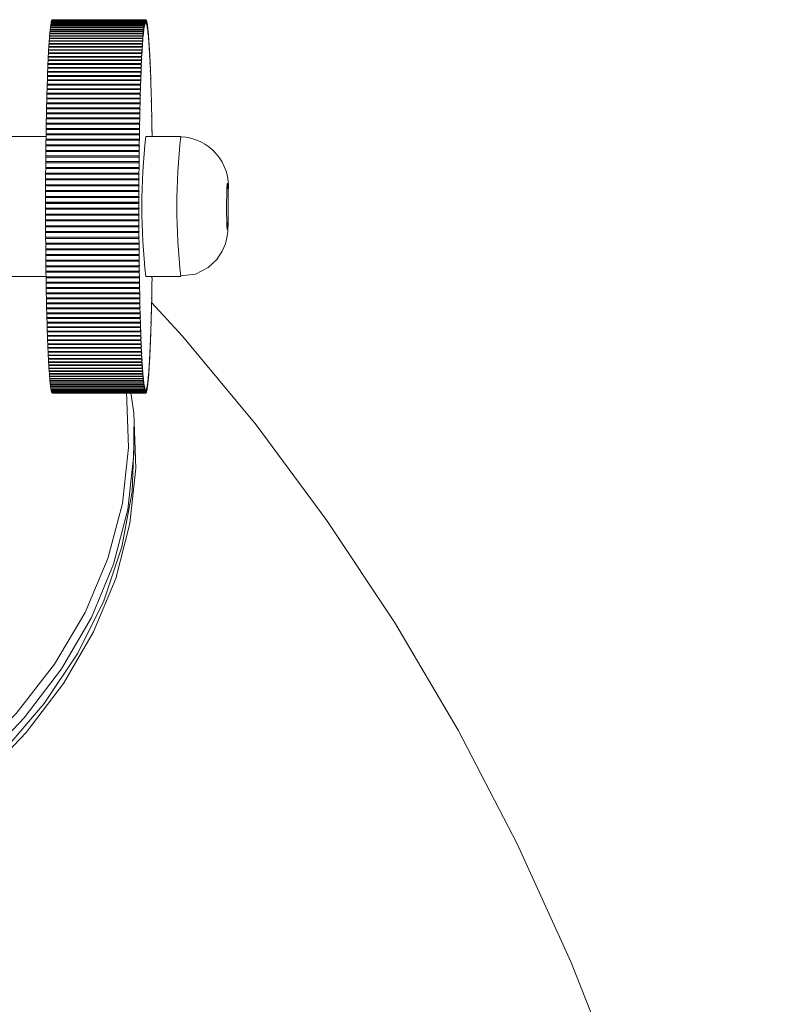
# Model space of a CAD drawing. Header units: millimetres. Extents: x -409 to 780, y -1099 to 54.
# Tile 32 of 35: x 746 to 778, y -1015 to -973. Entities that reach past the tile are written whole.
import ezdxf

# ---------------------------------------------------------------- set-up
doc = ezdxf.new("R2010")
doc.units = ezdxf.units.MM

msp = doc.modelspace()

# ---------------------------------------------------------------- linework, layer by layer
at = {"color": 7, "linetype": 'Continuous', "lineweight": 15}
for p, q in [((751.21, -972.729), (747.213, -972.729)), ((747.214, -972.724), (751.212, -972.724)), ((747.214, -972.729), (747.214, -972.724)), ((751.219, -972.705), (747.222, -972.705)), ((747.223, -972.702), (751.221, -972.702)), ((747.223, -972.705), (747.223, -972.702)), ((751.228, -972.69), (747.231, -972.69)), ((747.233, -972.688), (751.23, -972.688)), ((747.233, -972.69), (747.233, -972.688)), ((751.238, -972.682), (747.24, -972.682)), ((747.242, -972.682), (751.239, -972.682)), ((747.242, -972.682), (747.242, -972.682)), ((751.21, -972.729), (751.211, -972.866)), ((751.211, -972.866), (751.212, -972.724)), ((751.219, -972.705), (751.22, -972.844)), ((751.22, -972.844), (751.221, -972.702)), ((751.228, -972.69), (751.229, -972.829)), ((751.229, -972.829), (751.23, -972.688)), ((751.238, -972.682), (751.238, -972.822)), ((751.238, -972.822), (751.239, -972.682)), ((751.247, -972.682), (751.248, -972.823)), ((751.247, -972.683), (751.248, -972.683)), ((751.248, -972.823), (751.248, -972.683)), ((751.256, -972.69), (751.257, -972.832)), ((751.256, -972.693), (751.258, -972.693)), ((751.257, -972.832), (751.258, -972.693)), ((751.265, -972.706), (751.266, -972.848)), ((751.265, -972.71), (751.267, -972.71)), ((751.266, -972.848), (751.267, -972.71)), ((751.274, -972.73), (751.275, -972.873)), ((751.274, -972.735), (751.276, -972.735)), ((751.275, -972.873), (751.276, -972.735)), ((747.15, -973.11), (747.143, -973.179)), ((751.147, -973.11), (747.15, -973.11)), ((747.159, -973.033), (747.151, -973.096)), ((747.151, -973.096), (751.149, -973.096)), ((747.151, -973.11), (747.151, -973.096)), ((751.156, -973.033), (747.159, -973.033)), ((747.16, -973.02), (751.157, -973.02)), ((747.16, -973.033), (747.16, -973.02)), ((751.165, -972.963), (747.167, -972.963)), ((747.169, -972.951), (751.166, -972.951)), ((747.169, -972.963), (747.169, -972.951)), ((751.174, -972.901), (747.176, -972.901)), ((747.178, -972.89), (751.175, -972.89)), ((747.178, -972.901), (747.178, -972.89)), ((751.183, -972.846), (747.185, -972.846)), ((747.187, -972.837), (751.184, -972.837)), ((747.187, -972.846), (747.187, -972.837)), ((751.192, -972.799), (747.194, -972.799)), ((747.196, -972.792), (751.193, -972.792)), ((747.196, -972.799), (747.196, -972.792)), ((751.201, -972.76), (747.203, -972.76)), ((747.205, -972.754), (751.202, -972.754)), ((747.205, -972.76), (747.205, -972.754)), ((751.147, -973.11), (751.14, -973.179)), ((751.147, -973.11), (751.15, -973.236)), ((751.156, -973.033), (751.149, -973.096)), ((751.15, -973.236), (751.149, -973.096)), ((751.156, -973.033), (751.158, -973.16)), ((751.158, -973.16), (751.157, -973.02)), ((751.165, -972.963), (751.167, -973.092)), ((751.167, -973.092), (751.166, -972.951)), ((751.174, -972.901), (751.176, -973.032)), ((751.176, -973.032), (751.175, -972.89)), ((751.183, -972.846), (751.185, -972.979)), ((751.185, -972.979), (751.184, -972.837)), ((751.192, -972.799), (751.193, -972.934)), ((751.193, -972.934), (751.193, -972.792)), ((751.201, -972.76), (751.202, -972.896)), ((751.202, -972.896), (751.202, -972.754)), ((751.283, -972.762), (751.284, -972.904)), ((751.283, -972.769), (751.285, -972.769)), ((751.284, -972.904), (751.285, -972.769)), ((751.293, -972.801), (751.293, -972.944)), ((751.293, -972.944), (751.294, -972.81)), ((751.293, -972.81), (751.294, -972.81)), ((751.302, -972.849), (751.301, -972.991)), ((751.301, -972.991), (751.303, -972.858)), ((751.302, -972.858), (751.303, -972.858)), ((751.311, -972.904), (751.31, -973.046)), ((751.31, -973.046), (751.312, -972.915)), ((751.311, -972.915), (751.312, -972.915)), ((751.32, -972.966), (751.319, -973.108)), ((751.319, -973.108), (751.321, -972.979)), ((751.32, -972.979), (751.321, -972.979)), ((751.328, -973.037), (751.328, -973.178)), ((751.328, -973.178), (751.33, -973.05)), ((751.328, -973.05), (751.33, -973.05)), ((751.337, -973.115), (751.33, -973.05)), ((751.337, -973.115), (751.336, -973.255)), ((751.336, -973.255), (751.339, -973.13)), ((751.337, -973.13), (751.339, -973.13)), ((751.346, -973.2), (751.339, -973.13)), ((747.116, -973.494), (747.109, -973.587)), ((747.109, -973.587), (751.106, -973.587)), ((747.109, -973.608), (747.109, -973.587)), ((751.113, -973.494), (747.116, -973.494)), ((747.124, -973.387), (747.117, -973.474)), ((747.117, -973.474), (751.114, -973.474)), ((747.117, -973.494), (747.117, -973.474)), ((751.121, -973.387), (747.124, -973.387)), ((747.132, -973.288), (747.126, -973.369)), ((747.126, -973.369), (751.123, -973.369)), ((747.126, -973.387), (747.126, -973.369)), ((751.13, -973.288), (747.132, -973.288)), ((747.141, -973.195), (747.134, -973.27)), ((747.134, -973.27), (751.131, -973.27)), ((747.134, -973.288), (747.134, -973.27)), ((751.138, -973.195), (747.141, -973.195)), ((747.143, -973.179), (751.14, -973.179)), ((747.143, -973.195), (747.143, -973.179)), ((751.113, -973.494), (751.106, -973.587)), ((751.108, -973.721), (751.106, -973.587)), ((751.113, -973.494), (751.116, -973.61)), ((751.121, -973.387), (751.114, -973.474)), ((751.116, -973.61), (751.114, -973.474)), ((751.121, -973.387), (751.124, -973.506)), ((751.13, -973.288), (751.123, -973.369)), ((751.124, -973.506), (751.123, -973.369)), ((751.13, -973.288), (751.133, -973.408)), ((751.138, -973.195), (751.131, -973.27)), ((751.133, -973.408), (751.131, -973.27)), ((751.138, -973.195), (751.141, -973.318)), ((751.141, -973.318), (751.14, -973.179)), ((751.346, -973.2), (751.345, -973.34)), ((751.345, -973.34), (751.347, -973.216)), ((751.346, -973.216), (751.347, -973.216)), ((751.354, -973.293), (751.347, -973.216)), ((751.354, -973.293), (751.353, -973.432)), ((751.353, -973.432), (751.356, -973.31)), ((751.354, -973.31), (751.356, -973.31)), ((751.363, -973.393), (751.356, -973.31)), ((751.363, -973.393), (751.362, -973.531)), ((751.362, -973.531), (751.364, -973.412)), ((751.363, -973.412), (751.364, -973.412)), ((751.371, -973.5), (751.364, -973.412)), ((751.371, -973.5), (751.37, -973.637)), ((751.37, -973.637), (751.373, -973.52)), ((751.371, -973.52), (751.373, -973.52)), ((751.379, -973.614), (751.373, -973.52)), ((747.084, -973.991), (747.077, -974.106)), ((751.081, -973.991), (747.084, -973.991)), ((747.091, -973.857), (747.085, -973.966)), ((747.085, -973.966), (751.082, -973.966)), ((747.085, -973.991), (747.085, -973.966)), ((751.089, -973.857), (747.091, -973.857)), ((747.099, -973.729), (747.093, -973.833)), ((747.093, -973.833), (751.09, -973.833)), ((747.093, -973.857), (747.093, -973.833)), ((751.097, -973.729), (747.099, -973.729)), ((747.107, -973.608), (747.101, -973.706)), ((747.101, -973.706), (751.098, -973.706)), ((747.101, -973.729), (747.101, -973.706)), ((751.105, -973.608), (747.107, -973.608)), ((751.081, -973.991), (751.075, -974.106)), ((751.081, -973.991), (751.085, -974.096)), ((751.089, -973.857), (751.082, -973.966)), ((751.085, -974.096), (751.082, -973.966)), ((751.089, -973.857), (751.092, -973.964)), ((751.097, -973.729), (751.09, -973.833)), ((751.092, -973.964), (751.09, -973.833)), ((751.097, -973.729), (751.1, -973.839)), ((751.105, -973.608), (751.098, -973.706)), ((751.1, -973.839), (751.098, -973.706)), ((751.105, -973.608), (751.108, -973.721)), ((751.379, -973.614), (751.378, -973.75)), ((751.378, -973.75), (751.381, -973.636)), ((751.379, -973.636), (751.381, -973.636)), ((751.388, -973.735), (751.381, -973.636)), ((751.388, -973.735), (751.386, -973.869)), ((751.386, -973.869), (751.389, -973.758)), ((751.387, -973.758), (751.389, -973.758)), ((751.395, -973.863), (751.389, -973.758)), ((751.395, -973.863), (751.394, -973.996)), ((751.394, -973.996), (751.397, -973.888)), ((751.395, -973.888), (751.397, -973.888)), ((751.403, -973.998), (751.397, -973.888)), ((751.403, -973.998), (751.401, -974.129)), ((747.069, -974.28), (747.063, -974.405)), ((747.063, -974.405), (751.06, -974.405)), ((747.063, -974.434), (747.063, -974.405)), ((751.066, -974.28), (747.069, -974.28)), ((747.076, -974.132), (747.07, -974.252)), ((747.07, -974.252), (751.067, -974.252)), ((747.07, -974.28), (747.07, -974.252)), ((751.073, -974.132), (747.076, -974.132)), ((747.077, -974.106), (751.075, -974.106)), ((747.078, -974.132), (747.077, -974.106)), ((751.066, -974.28), (751.06, -974.405)), ((751.062, -974.528), (751.06, -974.405)), ((751.066, -974.28), (751.07, -974.378)), ((751.073, -974.132), (751.067, -974.252)), ((751.07, -974.378), (751.067, -974.252)), ((751.073, -974.132), (751.077, -974.233)), ((751.077, -974.233), (751.075, -974.106)), ((751.401, -974.129), (751.405, -974.024)), ((751.403, -974.024), (751.405, -974.024)), ((751.411, -974.14), (751.405, -974.024)), ((751.411, -974.14), (751.409, -974.269)), ((751.409, -974.269), (751.412, -974.166)), ((751.41, -974.166), (751.412, -974.166)), ((751.418, -974.288), (751.412, -974.166)), ((751.418, -974.288), (751.416, -974.414)), ((751.416, -974.414), (751.42, -974.315)), ((751.418, -974.315), (751.42, -974.315)), ((751.426, -974.442), (751.42, -974.315)), ((747.047, -974.76), (747.042, -974.9)), ((751.045, -974.76), (747.047, -974.76)), ((747.054, -974.594), (747.048, -974.729)), ((747.048, -974.729), (751.046, -974.729)), ((747.049, -974.76), (747.048, -974.729)), ((751.051, -974.594), (747.054, -974.594)), ((747.061, -974.434), (747.055, -974.564)), ((747.055, -974.564), (751.053, -974.564)), ((747.056, -974.594), (747.055, -974.564)), ((751.059, -974.434), (747.061, -974.434)), ((751.045, -974.76), (751.039, -974.9)), ((751.045, -974.76), (751.049, -974.848)), ((751.051, -974.594), (751.046, -974.729)), ((751.049, -974.848), (751.046, -974.729)), ((751.051, -974.594), (751.055, -974.685)), ((751.059, -974.434), (751.053, -974.564)), ((751.055, -974.685), (751.053, -974.564)), ((751.059, -974.434), (751.062, -974.528)), ((751.426, -974.442), (751.423, -974.567)), ((751.423, -974.567), (751.427, -974.471)), ((751.425, -974.471), (751.427, -974.471)), ((751.433, -974.602), (751.427, -974.471)), ((751.433, -974.602), (751.43, -974.725)), ((751.43, -974.725), (751.434, -974.632)), ((751.432, -974.632), (751.434, -974.632)), ((751.44, -974.768), (751.434, -974.632)), ((751.44, -974.768), (751.437, -974.889)), ((751.437, -974.889), (751.441, -974.8)), ((751.439, -974.8), (751.441, -974.8)), ((751.446, -974.941), (751.441, -974.8)), ((747.034, -975.109), (747.029, -975.259)), ((747.029, -975.259), (751.026, -975.259)), ((747.03, -975.292), (747.029, -975.259)), ((751.031, -975.109), (747.034, -975.109)), ((747.04, -974.932), (747.035, -975.076)), ((747.035, -975.076), (751.032, -975.076)), ((747.036, -975.109), (747.035, -975.076)), ((751.038, -974.932), (747.04, -974.932)), ((747.042, -974.9), (751.039, -974.9)), ((747.043, -974.932), (747.042, -974.9)), ((751.031, -975.109), (751.026, -975.259)), ((751.029, -975.369), (751.026, -975.259)), ((751.031, -975.109), (751.036, -975.19)), ((751.038, -974.932), (751.032, -975.076)), ((751.036, -975.19), (751.032, -975.076)), ((751.038, -974.932), (751.042, -975.016)), ((751.042, -975.016), (751.039, -974.9)), ((751.446, -974.941), (751.443, -975.058)), ((751.443, -975.058), (751.448, -974.973)), ((751.446, -974.973), (751.448, -974.973)), ((751.453, -975.119), (751.448, -974.973)), ((751.453, -975.119), (751.45, -975.234)), ((751.45, -975.234), (751.454, -975.152)), ((751.452, -975.152), (751.454, -975.152)), ((751.459, -975.302), (751.454, -975.152)), ((747.016, -975.674), (747.011, -975.836)), ((751.013, -975.674), (747.016, -975.674)), ((747.022, -975.481), (747.017, -975.639)), ((747.017, -975.639), (751.014, -975.639)), ((747.018, -975.674), (747.017, -975.639)), ((751.019, -975.481), (747.022, -975.481)), ((747.028, -975.292), (747.023, -975.446)), ((747.023, -975.446), (751.02, -975.446)), ((747.024, -975.481), (747.023, -975.446)), ((751.025, -975.292), (747.028, -975.292)), ((751.013, -975.674), (751.008, -975.836)), ((751.013, -975.674), (751.018, -975.743)), ((751.019, -975.481), (751.014, -975.639)), ((751.018, -975.743), (751.014, -975.639)), ((751.019, -975.481), (751.023, -975.554)), ((751.025, -975.292), (751.02, -975.446)), ((751.023, -975.554), (751.02, -975.446)), ((751.025, -975.292), (751.029, -975.369)), ((751.459, -975.302), (751.456, -975.414)), ((751.456, -975.414), (751.46, -975.336)), ((751.458, -975.336), (751.46, -975.336)), ((751.465, -975.491), (751.46, -975.336)), ((751.465, -975.491), (751.462, -975.6)), ((751.462, -975.6), (751.466, -975.526)), ((751.464, -975.526), (751.466, -975.526)), ((751.471, -975.684), (751.466, -975.526)), ((751.471, -975.684), (751.468, -975.791)), ((747.005, -976.076), (747, -976.245)), ((751.002, -976.076), (747.005, -976.076)), ((747.01, -975.873), (747.006, -976.039)), ((747.006, -976.039), (751.003, -976.039)), ((747.007, -976.076), (747.006, -976.039)), ((751.007, -975.873), (747.01, -975.873)), ((747.011, -975.836), (751.008, -975.836)), ((747.012, -975.873), (747.011, -975.836)), ((751.002, -976.076), (750.998, -976.245)), ((751.002, -976.076), (751.007, -976.137)), ((751.007, -975.873), (751.003, -976.039)), ((751.007, -976.137), (751.003, -976.039)), ((751.007, -975.873), (751.012, -975.938)), ((751.012, -975.938), (751.008, -975.836)), ((751.468, -975.791), (751.472, -975.72)), ((751.47, -975.72), (751.472, -975.72)), ((751.477, -975.883), (751.472, -975.72)), ((751.477, -975.883), (751.473, -975.987)), ((751.473, -975.987), (751.478, -975.92)), ((751.475, -975.92), (751.478, -975.92)), ((751.482, -976.086), (751.478, -975.92)), ((751.482, -976.086), (751.478, -976.187)), ((746.994, -976.496), (746.991, -976.672)), ((750.992, -976.496), (746.994, -976.496)), ((746.999, -976.284), (746.995, -976.457)), ((746.995, -976.457), (750.993, -976.457)), ((746.997, -976.496), (746.995, -976.457)), ((750.997, -976.284), (746.999, -976.284)), ((747, -976.245), (750.998, -976.245)), ((747.002, -976.284), (747, -976.245)), ((750.992, -976.496), (750.988, -976.672)), ((750.992, -976.496), (750.997, -976.549)), ((750.997, -976.284), (750.993, -976.457)), ((750.997, -976.549), (750.993, -976.457)), ((750.997, -976.284), (751.001, -976.341)), ((751.001, -976.341), (750.998, -976.245)), ((751.478, -976.187), (751.483, -976.124)), ((751.481, -976.124), (751.483, -976.124)), ((751.487, -976.294), (751.483, -976.124)), ((751.487, -976.294), (751.484, -976.392)), ((751.484, -976.392), (751.488, -976.333)), ((751.486, -976.333), (751.488, -976.333)), ((751.492, -976.507), (751.488, -976.333)), ((751.492, -976.507), (751.488, -976.601)), ((746.985, -976.932), (746.982, -977.115)), ((750.983, -976.932), (746.985, -976.932)), ((746.99, -976.712), (746.986, -976.892)), ((746.986, -976.892), (750.983, -976.892)), ((746.988, -976.932), (746.986, -976.892)), ((750.987, -976.712), (746.99, -976.712)), ((746.991, -976.672), (750.988, -976.672)), ((746.992, -976.712), (746.991, -976.672)), ((750.983, -976.932), (750.979, -977.115)), ((750.987, -976.712), (750.983, -976.892)), ((750.988, -976.977), (750.983, -976.892)), ((750.983, -976.932), (750.988, -976.977)), ((750.987, -976.712), (750.992, -976.761)), ((750.992, -976.761), (750.988, -976.672)), ((751.488, -976.601), (751.493, -976.546)), ((751.491, -976.546), (751.493, -976.546)), ((751.497, -976.723), (751.493, -976.546)), ((751.497, -976.723), (751.493, -976.814)), ((751.493, -976.814), (751.498, -976.763)), ((751.495, -976.763), (751.498, -976.763)), ((751.501, -976.943), (751.497, -977.03)), ((751.501, -976.943), (751.498, -976.763)), ((746.977, -977.383), (746.974, -977.572)), ((750.974, -977.383), (746.977, -977.383)), ((746.981, -977.156), (746.978, -977.342)), ((746.978, -977.342), (750.975, -977.342)), ((746.98, -977.383), (746.978, -977.342)), ((750.978, -977.156), (746.981, -977.156)), ((746.982, -977.115), (750.979, -977.115)), ((746.984, -977.156), (746.982, -977.115)), ((750.974, -977.383), (750.971, -977.572)), ((750.974, -977.383), (750.98, -977.419)), ((750.978, -977.156), (750.975, -977.342)), ((750.98, -977.419), (750.975, -977.342)), ((750.978, -977.156), (750.983, -977.196)), ((750.983, -977.196), (750.979, -977.115)), ((751.497, -977.03), (751.502, -976.984)), ((751.499, -976.984), (751.502, -976.984)), ((751.506, -977.167), (751.501, -977.251)), ((751.501, -977.251), (751.506, -977.209)), ((751.506, -977.167), (751.502, -976.984)), ((751.503, -977.209), (751.506, -977.209)), ((751.509, -977.395), (751.506, -977.209)), ((746.972, -977.681), (744.89, -977.681)), ((746.974, -977.614), (746.971, -977.805)), ((746.971, -977.805), (750.968, -977.805)), ((746.973, -977.847), (746.971, -977.805)), ((746.974, -977.572), (750.971, -977.572)), ((746.977, -977.614), (746.974, -977.572)), ((750.971, -977.614), (746.974, -977.614)), ((750.971, -977.614), (750.968, -977.805)), ((750.973, -977.875), (750.968, -977.805)), ((750.976, -977.645), (750.971, -977.572)), ((750.971, -977.614), (750.976, -977.645)), ((752.741, -977.681), (751.242, -977.681)), ((751.509, -977.395), (751.505, -977.475)), ((751.505, -977.475), (751.51, -977.437)), ((751.507, -977.437), (751.51, -977.437)), ((751.513, -977.626), (751.51, -977.437)), ((751.513, -977.626), (751.51, -977.681)), ((751.511, -977.668), (751.514, -977.668)), ((751.512, -977.681), (751.514, -977.668)), ((746.967, -978.084), (746.965, -978.279)), ((750.964, -978.084), (746.967, -978.084)), ((746.97, -977.847), (746.968, -978.04)), ((746.968, -978.04), (750.965, -978.04)), ((746.971, -978.084), (746.968, -978.04)), ((750.967, -977.847), (746.97, -977.847)), ((750.964, -978.084), (750.962, -978.279)), ((750.964, -978.084), (750.969, -978.107)), ((750.967, -977.847), (750.965, -978.04)), ((750.969, -978.107), (750.965, -978.04)), ((750.967, -977.847), (750.973, -977.875)), ((746.962, -978.564), (746.96, -978.763)), ((746.964, -978.323), (746.962, -978.52)), ((746.962, -978.52), (750.959, -978.52)), ((746.966, -978.564), (746.962, -978.52)), ((750.959, -978.564), (746.962, -978.564)), ((750.961, -978.323), (746.964, -978.323)), ((746.965, -978.279), (750.962, -978.279)), ((746.968, -978.323), (746.965, -978.279)), ((750.959, -978.564), (750.957, -978.763)), ((750.961, -978.323), (750.959, -978.52)), ((750.964, -978.578), (750.959, -978.52)), ((750.959, -978.564), (750.964, -978.578)), ((750.961, -978.323), (750.967, -978.341)), ((750.967, -978.341), (750.962, -978.279)), ((746.957, -979.053), (746.956, -979.254)), ((750.955, -979.053), (746.957, -979.053)), ((746.959, -978.807), (746.958, -979.008)), ((746.958, -979.008), (750.955, -979.008)), ((746.962, -979.053), (746.958, -979.008)), ((750.957, -978.807), (746.959, -978.807)), ((746.96, -978.763), (750.957, -978.763)), ((746.964, -978.807), (746.96, -978.763)), ((750.955, -979.053), (750.953, -979.254)), ((750.957, -978.807), (750.955, -979.008)), ((750.96, -979.058), (750.955, -979.008)), ((750.955, -979.053), (750.96, -979.058)), ((750.962, -978.817), (750.957, -978.763)), ((750.957, -978.807), (750.962, -978.817)), ((746.955, -979.3), (746.954, -979.502)), ((750.953, -979.3), (746.955, -979.3)), ((746.956, -979.254), (750.953, -979.254)), ((746.961, -979.3), (746.956, -979.254)), ((750.953, -979.3), (750.952, -979.502)), ((750.958, -979.3), (750.953, -979.254)), ((750.953, -979.3), (750.958, -979.3)), ((746.953, -979.797), (746.952, -980.001)), ((746.954, -979.548), (746.953, -979.751)), ((746.953, -979.751), (750.95, -979.751)), ((746.958, -979.789), (746.953, -979.751)), ((746.953, -979.797), (746.958, -979.789)), ((750.95, -979.797), (746.953, -979.797)), ((746.954, -979.502), (750.952, -979.502)), ((746.959, -979.544), (746.954, -979.502)), ((746.954, -979.548), (746.959, -979.544)), ((750.951, -979.548), (746.954, -979.548)), ((746.958, -979.789), (750.955, -979.789)), ((746.959, -979.544), (750.957, -979.544)), ((750.95, -979.797), (750.949, -980.001)), ((750.951, -979.548), (750.95, -979.751)), ((750.955, -979.789), (750.95, -979.751)), ((750.95, -979.797), (750.955, -979.789)), ((750.951, -979.548), (750.957, -979.544)), ((750.957, -979.544), (750.952, -979.502)), ((746.952, -980.047), (746.951, -980.252)), ((746.951, -980.252), (750.949, -980.252)), ((746.957, -980.281), (746.951, -980.252)), ((746.951, -980.298), (746.957, -980.281)), ((746.951, -980.298), (746.951, -980.503)), ((750.949, -980.298), (746.951, -980.298)), ((746.952, -980.001), (750.949, -980.001)), ((746.957, -980.034), (746.952, -980.001)), ((746.952, -980.047), (746.957, -980.034)), ((750.949, -980.047), (746.952, -980.047)), ((746.957, -980.034), (750.955, -980.034)), ((746.957, -980.281), (750.954, -980.281)), ((750.949, -980.298), (750.948, -980.503)), ((750.955, -980.034), (750.949, -980.001)), ((750.949, -980.047), (750.955, -980.034)), ((750.949, -980.047), (750.949, -980.252)), ((750.954, -980.281), (750.949, -980.252)), ((750.949, -980.298), (750.954, -980.281)), ((746.951, -980.503), (750.948, -980.503)), ((746.956, -980.527), (746.951, -980.503)), ((746.951, -980.549), (746.956, -980.527)), ((746.951, -980.549), (746.951, -980.755)), ((750.948, -980.549), (746.951, -980.549)), ((746.951, -980.755), (750.948, -980.755)), ((746.956, -980.774), (746.951, -980.755)), ((746.956, -980.527), (750.954, -980.527)), ((750.954, -980.527), (750.948, -980.503)), ((750.948, -980.549), (750.954, -980.527)), ((750.948, -980.549), (750.948, -980.755)), ((750.954, -980.774), (750.948, -980.755)), ((746.951, -980.801), (746.956, -980.774)), ((750.948, -980.801), (746.951, -980.801)), ((746.951, -980.801), (746.951, -981.006)), ((746.951, -981.006), (750.949, -981.006)), ((746.956, -981.021), (746.951, -981.006)), ((746.951, -981.052), (746.956, -981.021)), ((750.949, -981.052), (746.951, -981.052)), ((746.951, -981.052), (746.952, -981.257)), ((746.956, -980.774), (750.954, -980.774)), ((746.956, -981.021), (750.954, -981.021)), ((750.948, -980.801), (750.954, -980.774)), ((750.948, -980.801), (750.949, -981.006)), ((750.954, -981.021), (750.949, -981.006)), ((750.949, -981.052), (750.954, -981.021)), ((750.949, -981.052), (750.949, -981.257)), ((746.952, -981.257), (750.949, -981.257)), ((746.957, -981.268), (746.952, -981.257)), ((746.952, -981.303), (746.957, -981.268)), ((750.949, -981.303), (746.952, -981.303)), ((746.952, -981.303), (746.953, -981.507)), ((746.953, -981.507), (750.95, -981.507)), ((746.958, -981.513), (746.953, -981.507)), ((746.953, -981.553), (746.958, -981.513)), ((750.95, -981.553), (746.953, -981.553)), ((746.953, -981.553), (746.954, -981.757)), ((746.957, -981.268), (750.954, -981.268)), ((746.958, -981.513), (750.955, -981.513)), ((750.954, -981.268), (750.949, -981.257)), ((750.949, -981.303), (750.954, -981.268)), ((750.949, -981.303), (750.95, -981.507)), ((750.955, -981.513), (750.95, -981.507)), ((750.95, -981.553), (750.955, -981.513)), ((750.95, -981.553), (750.951, -981.757)), ((746.954, -981.757), (750.951, -981.757)), ((746.959, -981.759), (746.954, -981.757)), ((746.954, -981.802), (746.959, -981.759)), ((750.951, -981.802), (746.954, -981.802)), ((746.954, -981.802), (746.955, -982.005)), ((746.955, -982.005), (750.952, -982.005)), ((746.955, -982.05), (746.96, -982.005)), ((746.959, -981.759), (750.956, -981.759)), ((750.956, -981.759), (750.951, -981.757)), ((750.951, -981.802), (750.956, -981.759)), ((750.951, -981.802), (750.952, -982.005)), ((750.958, -982.003), (750.952, -982.005)), ((750.953, -982.05), (750.958, -982.003)), ((750.953, -982.05), (746.955, -982.05)), ((746.955, -982.05), (746.957, -982.252)), ((746.957, -982.252), (750.954, -982.252)), ((746.957, -982.297), (746.961, -982.252)), ((750.954, -982.297), (746.957, -982.297)), ((746.957, -982.297), (746.959, -982.498)), ((750.953, -982.05), (750.954, -982.252)), ((750.954, -982.297), (750.959, -982.245)), ((750.959, -982.245), (750.954, -982.252)), ((750.954, -982.297), (750.956, -982.498)), ((746.959, -982.498), (750.956, -982.498)), ((746.959, -982.543), (746.963, -982.498)), ((750.956, -982.543), (746.959, -982.543)), ((746.959, -982.543), (746.961, -982.742)), ((746.961, -982.742), (750.958, -982.742)), ((746.961, -982.786), (746.965, -982.742)), ((750.959, -982.786), (746.961, -982.786)), ((746.961, -982.786), (746.963, -982.984)), ((750.956, -982.543), (750.961, -982.486)), ((750.961, -982.486), (750.956, -982.498)), ((750.956, -982.543), (750.958, -982.742)), ((750.963, -982.726), (750.958, -982.742)), ((750.959, -982.786), (750.963, -982.726)), ((750.959, -982.786), (750.961, -982.984)), ((746.963, -982.984), (750.961, -982.984)), ((746.964, -983.027), (746.967, -982.984)), ((750.961, -983.027), (746.964, -983.027)), ((746.964, -983.027), (746.966, -983.223)), ((746.966, -983.223), (750.964, -983.223)), ((746.967, -983.267), (746.97, -983.223)), ((750.964, -983.267), (746.967, -983.267)), ((746.967, -983.267), (746.969, -983.46)), ((750.961, -983.027), (750.966, -982.963)), ((750.966, -982.963), (750.961, -982.984)), ((750.961, -983.027), (750.964, -983.223)), ((750.964, -983.267), (750.969, -983.198)), ((750.969, -983.198), (750.964, -983.223)), ((750.964, -983.267), (750.967, -983.46)), ((744.22, -983.681), (746.972, -983.681)), ((746.969, -983.46), (750.967, -983.46)), ((746.97, -983.503), (746.973, -983.46)), ((750.967, -983.503), (746.97, -983.503)), ((746.97, -983.503), (746.973, -983.694)), ((746.973, -983.694), (750.97, -983.694)), ((746.973, -983.737), (746.976, -983.694)), ((750.967, -983.503), (750.972, -983.431)), ((750.972, -983.431), (750.967, -983.46)), ((750.967, -983.503), (750.97, -983.694)), ((750.975, -983.661), (750.97, -983.694)), ((750.971, -983.737), (750.975, -983.661)), ((751.242, -983.681), (752.741, -983.681)), ((750.971, -983.737), (746.973, -983.737)), ((746.973, -983.737), (746.976, -983.926)), ((746.976, -983.926), (750.974, -983.926)), ((746.977, -983.968), (746.979, -983.926)), ((750.974, -983.968), (746.977, -983.968)), ((746.977, -983.968), (746.98, -984.154)), ((750.971, -983.737), (750.974, -983.926)), ((750.974, -983.968), (750.979, -983.888)), ((750.979, -983.888), (750.974, -983.926)), ((750.974, -983.968), (750.977, -984.154)), ((750.982, -984.112), (750.977, -984.154)), ((750.978, -984.195), (750.982, -984.112)), ((751.509, -983.979), (751.504, -983.943)), ((751.504, -983.943), (751.509, -984.021)), ((751.505, -984.206), (751.509, -984.021)), ((751.509, -983.979), (751.506, -983.979)), ((751.513, -983.749), (751.508, -983.717)), ((751.508, -983.717), (751.512, -983.791)), ((751.509, -983.979), (751.512, -983.791)), ((751.513, -983.749), (751.51, -983.749)), ((746.98, -984.154), (750.977, -984.154)), ((746.981, -984.195), (746.983, -984.154)), ((750.978, -984.195), (746.981, -984.195)), ((746.981, -984.195), (746.984, -984.378)), ((746.984, -984.378), (750.982, -984.378)), ((746.985, -984.419), (746.987, -984.378)), ((750.982, -984.419), (746.985, -984.419)), ((746.985, -984.419), (746.989, -984.599)), ((750.978, -984.195), (750.982, -984.378)), ((750.982, -984.419), (750.987, -984.332)), ((750.987, -984.332), (750.982, -984.378)), ((750.982, -984.419), (750.986, -984.599)), ((750.991, -984.549), (750.986, -984.599)), ((750.987, -984.639), (750.991, -984.549)), ((751.501, -984.43), (751.496, -984.386)), ((751.496, -984.386), (751.5, -984.471)), ((751.497, -984.65), (751.5, -984.471)), ((751.501, -984.43), (751.498, -984.43)), ((751.505, -984.206), (751.5, -984.166)), ((751.5, -984.166), (751.505, -984.248)), ((751.501, -984.43), (751.505, -984.248)), ((751.505, -984.206), (751.502, -984.206)), ((746.989, -984.599), (750.986, -984.599)), ((746.99, -984.639), (746.991, -984.599)), ((750.987, -984.639), (746.99, -984.639)), ((746.99, -984.639), (746.993, -984.817)), ((746.993, -984.817), (750.991, -984.817)), ((746.994, -984.856), (746.996, -984.817)), ((750.992, -984.856), (746.994, -984.856)), ((746.994, -984.856), (746.998, -985.03)), ((750.987, -984.639), (750.991, -984.817)), ((750.995, -984.762), (750.991, -984.817)), ((750.992, -984.856), (750.995, -984.762)), ((750.992, -984.856), (750.996, -985.03)), ((750.996, -985.068), (751, -984.971)), ((751, -984.971), (750.996, -985.03)), ((751.492, -984.867), (751.487, -984.814)), ((751.487, -984.814), (751.491, -984.906)), ((751.487, -985.079), (751.491, -984.906)), ((751.492, -984.867), (751.489, -984.867)), ((751.497, -984.65), (751.492, -984.602)), ((751.492, -984.602), (751.496, -984.69)), ((751.492, -984.867), (751.496, -984.69)), ((751.497, -984.65), (751.494, -984.65)), ((746.998, -985.03), (750.996, -985.03)), ((746.999, -985.068), (747.001, -985.03)), ((750.996, -985.068), (746.999, -985.068)), ((746.999, -985.068), (747.003, -985.238)), ((747.003, -985.238), (751.001, -985.238)), ((747.004, -985.276), (747.006, -985.238)), ((751.002, -985.276), (747.004, -985.276)), ((747.004, -985.276), (747.009, -985.443)), ((750.996, -985.068), (751.001, -985.238)), ((751.005, -985.176), (751.001, -985.238)), ((751.002, -985.276), (751.005, -985.176)), ((751.002, -985.276), (751.006, -985.443)), ((751.011, -985.376), (751.006, -985.443)), ((751.007, -985.479), (751.011, -985.376)), ((751.476, -985.49), (751.481, -985.324)), ((751.482, -985.287), (751.477, -985.225)), ((751.477, -985.225), (751.481, -985.324)), ((751.482, -985.287), (751.479, -985.287)), ((751.487, -985.079), (751.482, -985.022)), ((751.482, -985.022), (751.486, -985.117)), ((751.482, -985.287), (751.486, -985.117)), ((751.487, -985.079), (751.485, -985.079)), ((747.009, -985.443), (751.006, -985.443)), ((747.01, -985.479), (747.011, -985.443)), ((751.007, -985.479), (747.01, -985.479)), ((747.01, -985.479), (747.014, -985.642)), ((747.014, -985.642), (751.012, -985.642)), ((747.015, -985.678), (747.017, -985.642)), ((751.013, -985.678), (747.015, -985.678)), ((747.015, -985.678), (747.02, -985.837)), ((751.007, -985.479), (751.012, -985.642)), ((751.016, -985.572), (751.012, -985.642)), ((751.013, -985.678), (751.016, -985.572)), ((751.013, -985.678), (751.017, -985.837)), ((751.022, -985.762), (751.017, -985.837)), ((751.019, -985.872), (751.022, -985.762)), ((751.465, -985.882), (751.46, -985.809)), ((751.46, -985.809), (751.464, -985.916)), ((751.465, -985.882), (751.47, -985.724)), ((751.471, -985.688), (751.466, -985.619)), ((751.466, -985.619), (751.47, -985.724)), ((751.471, -985.688), (751.469, -985.688)), ((751.471, -985.688), (751.475, -985.526)), ((751.476, -985.49), (751.472, -985.425)), ((751.472, -985.425), (751.475, -985.526)), ((751.476, -985.49), (751.474, -985.49)), ((747.02, -985.837), (751.017, -985.837)), ((747.021, -985.872), (747.022, -985.837)), ((751.019, -985.872), (747.021, -985.872)), ((747.021, -985.872), (747.026, -986.027)), ((747.026, -986.027), (751.024, -986.027)), ((747.027, -986.061), (747.028, -986.027)), ((751.025, -986.061), (747.027, -986.061)), ((747.027, -986.061), (747.032, -986.211)), ((747.032, -986.211), (751.03, -986.211)), ((747.034, -986.244), (747.035, -986.211)), ((751.031, -986.244), (747.034, -986.244)), ((747.034, -986.244), (747.039, -986.39)), ((751.019, -985.872), (751.024, -986.027)), ((751.028, -985.948), (751.024, -986.027)), ((751.025, -986.061), (751.028, -985.948)), ((751.025, -986.061), (751.03, -986.211)), ((751.034, -986.129), (751.03, -986.211)), ((751.031, -986.244), (751.034, -986.129)), ((751.031, -986.244), (751.036, -986.39)), ((751.453, -986.253), (751.448, -986.173)), ((751.448, -986.173), (751.451, -986.286)), ((751.453, -986.253), (751.458, -986.104)), ((751.459, -986.07), (751.454, -985.993)), ((751.454, -985.993), (751.458, -986.104)), ((751.459, -986.07), (751.457, -986.07)), ((751.459, -986.07), (751.464, -985.916)), ((751.465, -985.882), (751.463, -985.882)), ((747.039, -986.39), (751.036, -986.39)), ((747.04, -986.422), (747.041, -986.39)), ((751.037, -986.422), (747.04, -986.422)), ((747.04, -986.422), (747.046, -986.563)), ((747.046, -986.563), (751.043, -986.563)), ((747.047, -986.594), (747.048, -986.563)), ((751.044, -986.594), (747.047, -986.594)), ((747.047, -986.594), (747.053, -986.73)), ((751.04, -986.304), (751.036, -986.39)), ((751.037, -986.422), (751.04, -986.304)), ((751.037, -986.422), (751.043, -986.563)), ((751.047, -986.474), (751.043, -986.563)), ((751.044, -986.594), (751.047, -986.474)), ((751.044, -986.594), (751.05, -986.73)), ((751.054, -986.638), (751.05, -986.73)), ((751.051, -986.76), (751.054, -986.638)), ((751.432, -986.769), (751.438, -986.633)), ((751.439, -986.603), (751.435, -986.515)), ((751.435, -986.515), (751.438, -986.633)), ((751.439, -986.603), (751.437, -986.603)), ((751.439, -986.603), (751.445, -986.463)), ((751.446, -986.431), (751.442, -986.347)), ((751.442, -986.347), (751.445, -986.463)), ((751.446, -986.431), (751.444, -986.431)), ((751.446, -986.431), (751.451, -986.286)), ((751.453, -986.253), (751.45, -986.253)), ((747.053, -986.73), (751.05, -986.73)), ((747.054, -986.76), (747.054, -986.73)), ((751.051, -986.76), (747.054, -986.76)), ((747.054, -986.76), (747.06, -986.892)), ((747.06, -986.892), (751.057, -986.892)), ((747.061, -986.921), (747.061, -986.892)), ((751.058, -986.921), (747.061, -986.921)), ((747.061, -986.921), (747.067, -987.047)), ((747.067, -987.047), (751.064, -987.047)), ((747.068, -987.075), (747.069, -987.047)), ((751.065, -987.075), (747.068, -987.075)), ((747.068, -987.075), (747.074, -987.196)), ((751.051, -986.76), (751.057, -986.892)), ((751.061, -986.796), (751.057, -986.892)), ((751.058, -986.921), (751.061, -986.796)), ((751.058, -986.921), (751.064, -987.047)), ((751.068, -986.948), (751.064, -987.047)), ((751.065, -987.075), (751.068, -986.948)), ((751.065, -987.075), (751.072, -987.196)), ((751.418, -987.083), (751.414, -986.985)), ((751.414, -986.985), (751.417, -987.11)), ((751.418, -987.083), (751.416, -987.083)), ((751.418, -987.083), (751.424, -986.957)), ((751.425, -986.929), (751.421, -986.834)), ((751.421, -986.834), (751.424, -986.957)), ((751.425, -986.929), (751.423, -986.929)), ((751.425, -986.929), (751.431, -986.798)), ((751.432, -986.769), (751.428, -986.677)), ((751.428, -986.677), (751.431, -986.798)), ((751.432, -986.769), (751.43, -986.769)), ((747.074, -987.196), (751.072, -987.196)), ((747.076, -987.223), (747.076, -987.196)), ((751.073, -987.223), (747.076, -987.223)), ((747.076, -987.223), (747.082, -987.339)), ((747.082, -987.339), (751.079, -987.339)), ((747.083, -987.364), (747.084, -987.339)), ((751.081, -987.364), (747.083, -987.364)), ((747.083, -987.364), (747.09, -987.475)), ((747.09, -987.475), (751.087, -987.475)), ((747.091, -987.499), (747.091, -987.475)), ((751.088, -987.499), (747.091, -987.499)), ((747.091, -987.499), (747.098, -987.604)), ((751.075, -987.094), (751.072, -987.196)), ((751.073, -987.223), (751.075, -987.094)), ((751.073, -987.223), (751.079, -987.339)), ((751.083, -987.234), (751.079, -987.339)), ((751.081, -987.364), (751.083, -987.234)), ((751.081, -987.364), (751.087, -987.475)), ((751.09, -987.367), (751.087, -987.475)), ((751.088, -987.499), (751.09, -987.367)), ((751.088, -987.499), (751.095, -987.604)), ((751.098, -987.493), (751.095, -987.604)), ((751.096, -987.627), (751.098, -987.493)), ((751.395, -987.506), (751.392, -987.398)), ((751.392, -987.398), (751.394, -987.53)), ((751.395, -987.506), (751.393, -987.506)), ((751.395, -987.506), (751.401, -987.396)), ((751.403, -987.371), (751.399, -987.267)), ((751.399, -987.267), (751.401, -987.396)), ((751.403, -987.371), (751.401, -987.371)), ((751.403, -987.371), (751.409, -987.256)), ((751.41, -987.23), (751.407, -987.129)), ((751.407, -987.129), (751.409, -987.256)), ((751.41, -987.23), (751.409, -987.23)), ((751.41, -987.23), (751.417, -987.11)), ((747.098, -987.604), (751.095, -987.604)), ((747.099, -987.627), (747.099, -987.604)), ((751.096, -987.627), (747.099, -987.627)), ((747.099, -987.627), (747.106, -987.727)), ((747.106, -987.727), (751.103, -987.727)), ((747.107, -987.748), (747.107, -987.727)), ((751.104, -987.748), (747.107, -987.748)), ((747.107, -987.748), (747.114, -987.842)), ((747.114, -987.842), (751.111, -987.842)), ((747.115, -987.863), (747.115, -987.842)), ((751.113, -987.863), (747.115, -987.863)), ((747.115, -987.863), (747.122, -987.951)), ((751.096, -987.627), (751.103, -987.727)), ((751.106, -987.613), (751.103, -987.727)), ((751.104, -987.748), (751.106, -987.613)), ((751.104, -987.748), (751.111, -987.842)), ((751.114, -987.726), (751.111, -987.842)), ((751.113, -987.863), (751.114, -987.726)), ((751.113, -987.863), (751.119, -987.951)), ((751.122, -987.832), (751.119, -987.951)), ((751.121, -987.97), (751.122, -987.832)), ((751.131, -987.931), (751.128, -988.052)), ((751.129, -988.07), (751.131, -987.931)), ((751.362, -987.975), (751.36, -987.857)), ((751.36, -987.857), (751.361, -987.994)), ((751.362, -987.975), (751.369, -987.888)), ((751.371, -987.868), (751.368, -987.753)), ((751.368, -987.753), (751.369, -987.888)), ((751.371, -987.868), (751.369, -987.868)), ((751.371, -987.868), (751.378, -987.776)), ((751.379, -987.754), (751.376, -987.641)), ((751.376, -987.641), (751.378, -987.776)), ((751.379, -987.754), (751.377, -987.754)), ((751.379, -987.754), (751.386, -987.656)), ((751.387, -987.633), (751.384, -987.523)), ((751.384, -987.523), (751.386, -987.656)), ((751.387, -987.633), (751.385, -987.633)), ((751.387, -987.633), (751.394, -987.53)), ((747.122, -987.951), (751.119, -987.951)), ((747.124, -987.97), (747.124, -987.951)), ((751.121, -987.97), (747.124, -987.97)), ((747.124, -987.97), (747.13, -988.052)), ((747.13, -988.052), (751.128, -988.052)), ((747.132, -988.07), (747.132, -988.052)), ((751.129, -988.07), (747.132, -988.07)), ((747.132, -988.07), (747.139, -988.146)), ((747.139, -988.146), (751.136, -988.146)), ((747.141, -988.163), (747.141, -988.146)), ((751.138, -988.163), (747.141, -988.163)), ((747.141, -988.163), (747.148, -988.233)), ((747.148, -988.233), (751.145, -988.233)), ((747.149, -988.248), (747.149, -988.233)), ((751.147, -988.248), (747.149, -988.248)), ((747.149, -988.248), (747.156, -988.312)), ((747.156, -988.312), (751.154, -988.312)), ((747.158, -988.326), (747.158, -988.312)), ((751.155, -988.326), (747.158, -988.326)), ((751.121, -987.97), (751.128, -988.052)), ((751.129, -988.07), (751.136, -988.146)), ((751.139, -988.023), (751.136, -988.146)), ((751.138, -988.163), (751.139, -988.023)), ((751.138, -988.163), (751.145, -988.233)), ((751.147, -988.107), (751.145, -988.233)), ((751.147, -988.248), (751.147, -988.107)), ((751.147, -988.248), (751.154, -988.312)), ((751.156, -988.184), (751.154, -988.312)), ((751.155, -988.326), (751.156, -988.184)), ((751.165, -988.254), (751.163, -988.384)), ((751.164, -988.396), (751.165, -988.254)), ((751.173, -988.316), (751.172, -988.448)), ((751.173, -988.459), (751.173, -988.316)), ((751.31, -988.462), (751.308, -988.331)), ((751.308, -988.331), (751.309, -988.472)), ((751.319, -988.399), (751.317, -988.27)), ((751.317, -988.27), (751.317, -988.411)), ((751.328, -988.329), (751.326, -988.202)), ((751.326, -988.202), (751.326, -988.343)), ((751.328, -988.329), (751.326, -988.329)), ((751.328, -988.329), (751.335, -988.267)), ((751.337, -988.252), (751.334, -988.127)), ((751.334, -988.127), (751.335, -988.267)), ((751.337, -988.252), (751.335, -988.252)), ((751.337, -988.252), (751.344, -988.183)), ((751.345, -988.167), (751.343, -988.044)), ((751.343, -988.044), (751.344, -988.183)), ((751.345, -988.167), (751.344, -988.167)), ((751.345, -988.167), (751.352, -988.092)), ((751.354, -988.075), (751.351, -987.954)), ((751.351, -987.954), (751.352, -988.092)), ((751.354, -988.075), (751.352, -988.075)), ((751.354, -988.075), (751.361, -987.994)), ((751.362, -987.975), (751.361, -987.975)), ((747.165, -988.384), (751.163, -988.384)), ((747.167, -988.396), (747.167, -988.384)), ((751.164, -988.396), (747.167, -988.396)), ((747.174, -988.448), (751.172, -988.448)), ((747.176, -988.459), (747.176, -988.448)), ((751.173, -988.459), (747.176, -988.459)), ((747.183, -988.504), (751.18, -988.504)), ((747.185, -988.514), (747.185, -988.504)), ((751.182, -988.514), (747.185, -988.514)), ((747.192, -988.553), (751.19, -988.553)), ((747.194, -988.561), (747.194, -988.553)), ((751.191, -988.561), (747.194, -988.561)), ((747.201, -988.594), (751.199, -988.594)), ((747.203, -988.601), (747.203, -988.594)), ((751.2, -988.601), (747.203, -988.601)), ((747.21, -988.627), (751.208, -988.627)), ((747.212, -988.632), (747.212, -988.627)), ((751.209, -988.632), (747.212, -988.632)), ((747.22, -988.652), (751.217, -988.652)), ((747.221, -988.656), (747.221, -988.652)), ((751.219, -988.656), (747.221, -988.656)), ((747.229, -988.67), (751.226, -988.67)), ((747.231, -988.672), (747.231, -988.67)), ((751.228, -988.672), (747.231, -988.672)), ((747.238, -988.679), (751.235, -988.679)), ((747.24, -988.68), (747.24, -988.679)), ((751.237, -988.68), (747.24, -988.68)), ((747.247, -988.681), (751.245, -988.681)), ((751.182, -988.371), (751.18, -988.504)), ((751.182, -988.514), (751.182, -988.371)), ((751.191, -988.418), (751.19, -988.553)), ((751.191, -988.561), (751.191, -988.418)), ((751.2, -988.458), (751.199, -988.594)), ((751.2, -988.601), (751.2, -988.458)), ((751.209, -988.49), (751.208, -988.627)), ((751.209, -988.632), (751.209, -988.49)), ((751.218, -988.514), (751.217, -988.652)), ((751.219, -988.656), (751.218, -988.514)), ((751.227, -988.531), (751.226, -988.67)), ((751.228, -988.672), (751.227, -988.531)), ((751.236, -988.539), (751.235, -988.679)), ((751.237, -988.68), (751.236, -988.539)), ((751.246, -988.68), (751.245, -988.54)), ((751.245, -988.54), (751.245, -988.681)), ((751.246, -988.68), (751.245, -988.68)), ((751.255, -988.673), (751.254, -988.533)), ((751.254, -988.533), (751.254, -988.675)), ((751.255, -988.673), (751.254, -988.673)), ((751.265, -988.657), (751.263, -988.519)), ((751.263, -988.519), (751.263, -988.661)), ((751.265, -988.657), (751.263, -988.657)), ((751.274, -988.634), (751.272, -988.497)), ((751.272, -988.497), (751.272, -988.638)), ((751.274, -988.634), (751.272, -988.634)), ((751.283, -988.602), (751.281, -988.467)), ((751.281, -988.467), (751.281, -988.609)), ((751.283, -988.602), (751.281, -988.602)), ((751.292, -988.563), (751.29, -988.429)), ((751.29, -988.429), (751.29, -988.571)), ((751.292, -988.563), (751.29, -988.563)), ((751.301, -988.516), (751.299, -988.384)), ((751.299, -988.384), (751.3, -988.525)), ((751.301, -988.516), (751.3, -988.516)), ((751.31, -988.462), (751.309, -988.462)), ((751.319, -988.399), (751.317, -988.399)), ((750.744, -990.546), (750.728, -990.124))]:
    msp.add_line(p, q, dxfattribs=at)
at = {"color": 7, "linetype": 'Continuous', "lineweight": 15, "flags": 128}
for points in [[(754.769, -980.084), (754.758, -979.822), (754.745, -979.692), (754.731, -979.712), (754.718, -979.879), (754.708, -980.169), (754.703, -980.537), (754.704, -980.926), (754.71, -981.279), (754.721, -981.54), (754.734, -981.671), (754.749, -981.651), (754.761, -981.483), (754.771, -981.194), (754.776, -980.826), (754.775, -980.436), (754.769, -980.084)], [(752.745, -983.656), (753.374, -983.578), (753.916, -983.3), (754.283, -982.956), (754.518, -982.601), (754.652, -982.277), (754.716, -982.02), (754.739, -981.864), (754.752, -981.727), (754.769, -981.34), (754.776, -980.933), (754.777, -980.478), (754.771, -980.072), (754.77, -980.029)], [(777.815, -1046.717), (777.167, -1041.001), (776.192, -1035.158), (774.921, -1029.421), (773.368, -1023.812), (771.544, -1018.357), (769.466, -1013.076), (767.151, -1007.992), (764.619, -1003.126), (761.894, -998.499), (759, -994.131), (755.966, -990.038), (752.823, -986.239), (751.494, -984.796)], [(750.594, -988.563), (750.732, -989.527), (750.824, -991.898)], [(750.728, -990.124), (750.73, -991.297), (750.47, -993.663), (749.862, -996.003), (748.913, -998.289), (747.634, -1000.496), (746.039, -1002.598), (744.146, -1004.573), (741.976, -1006.397), (739.555, -1008.051), (736.909, -1009.514), (734.862, -1010.449)], [(734.813, -1010.899), (735.527, -1010.591), (738.274, -1009.229), (740.811, -1007.669), (743.11, -1005.928), (745.144, -1004.026), (746.891, -1001.984), (748.33, -999.826), (749.446, -997.576), (750.225, -995.26), (750.659, -992.904), (750.744, -990.546)]]:
    msp.add_lwpolyline(points, dxfattribs=at)
at = {"color": 8, "linetype": 'Continuous', "lineweight": 15, "flags": 128}
for points in [[(750.507, -991.012), (750.412, -988.622), (750.405, -988.563)], [(734.944, -1009.951), (736.355, -1009.313), (739.059, -1007.864), (741.536, -1006.217), (743.758, -1004.393), (745.698, -1002.411), (747.333, -1000.296), (748.646, -998.072), (749.619, -995.765), (750.242, -993.403), (750.507, -991.012)], [(750.824, -991.898), (750.564, -994.27), (749.955, -996.615), (749.003, -998.907), (747.721, -1001.119), (746.122, -1003.226), (744.225, -1005.205), (742.05, -1007.034), (739.623, -1008.691), (736.972, -1010.158), (734.797, -1011.146)]]:
    msp.add_lwpolyline(points, dxfattribs=at)
at = {"color": 7, "linetype": 'Continuous', "lineweight": 15}
for centre, radius, start, end in [((747.636, -972.869), 0.446, 161.6646, 165.016), ((747.405, -972.79), 0.202, 155.1607, 160.8478), ((747.289, -972.734), 0.0732, 142.625, 153.8264), ((747.249, -972.702), 0.0214, 114.3498, 139.8642), ((751.633, -972.869), 0.446, 161.6646, 165.016), ((751.402, -972.79), 0.202, 155.1607, 160.8478), ((751.286, -972.734), 0.0732, 142.625, 153.8264), ((751.246, -972.702), 0.0214, 114.3498, 139.8642), ((751.242, -972.693), 0.0113, 64.7226, 103.8582), ((751.233, -972.707), 0.0286, 35.7653, 56.7731), ((751.178, -972.745), 0.095, 24.1442, 33.5567), ((751.039, -972.807), 0.247, 17.9963, 22.9652), ((750.776, -972.891), 0.524, 14.2483, 17.2591), ((751.794, -973.584), 4.668, 172.3537, 173.0538), ((750.45, -973.402), 3.312, 171.3038, 172.184), ((749.394, -973.238), 2.243, 169.9477, 171.0891), ((748.595, -973.094), 1.431, 168.1273, 169.6675), ((748.02, -972.971), 0.844, 165.5564, 167.7475), ((755.791, -973.584), 4.668, 172.3537, 173.0538), ((754.448, -973.402), 3.312, 171.3038, 172.184), ((753.391, -973.238), 2.243, 169.9477, 171.0891), ((752.592, -973.094), 1.431, 168.1273, 169.6675), ((752.018, -972.971), 0.844, 165.5564, 167.7475), ((750.35, -972.997), 0.963, 11.7463, 13.753), ((749.726, -973.125), 1.599, 9.9638, 11.394), ((748.87, -973.274), 2.469, 8.6306, 9.7014), ((747.749, -973.443), 3.602, 7.5956, 8.4278), ((746.334, -973.629), 5.029, 6.7681, 7.4343), ((778.416, -980.681), 27.339, 173.7, 186.3), ((752.668, -979.811), 2.112, 354.0758, 87.9203), ((752.152, -987.733), 5.029, 186.7681, 187.4343), ((756.15, -987.733), 5.029, 186.7681, 187.4343), ((746.692, -987.778), 4.668, 352.3537, 353.0538), ((750.737, -987.92), 3.602, 187.5956, 188.4278), ((749.616, -988.088), 2.469, 188.6306, 189.7014), ((748.76, -988.237), 1.599, 189.9638, 191.394), ((748.136, -988.365), 0.963, 191.7463, 193.753), ((747.711, -988.472), 0.524, 194.2483, 197.2591), ((747.447, -988.556), 0.247, 197.9963, 202.9652), ((747.308, -988.617), 0.095, 204.1442, 213.5567), ((747.254, -988.655), 0.0286, 215.7653, 236.7731), ((747.245, -988.67), 0.0113, 244.7226, 283.8582), ((754.735, -987.92), 3.602, 187.5956, 188.4278), ((753.614, -988.088), 2.469, 188.6306, 189.7014), ((752.757, -988.237), 1.599, 189.9638, 191.394), ((752.134, -988.365), 0.963, 191.7463, 193.753), ((751.708, -988.472), 0.524, 194.2483, 197.2591), ((751.445, -988.556), 0.247, 197.9963, 202.9652), ((751.305, -988.617), 0.095, 204.1442, 213.5567), ((751.251, -988.655), 0.0286, 215.7653, 236.7731), ((751.242, -988.67), 0.0113, 244.7226, 283.8582), ((751.237, -988.661), 0.0214, 294.3498, 319.8642), ((751.197, -988.628), 0.0732, 322.625, 333.8264), ((751.081, -988.572), 0.202, 335.1607, 340.8478), ((750.85, -988.493), 0.446, 341.6646, 345.016), ((750.466, -988.392), 0.844, 345.5564, 347.7475), ((749.892, -988.269), 1.431, 348.1273, 349.6675), ((749.093, -988.125), 2.243, 349.9477, 351.0891), ((748.036, -987.961), 3.312, 351.3038, 352.184)]:
    msp.add_arc(centre, radius, start, end, dxfattribs=at)
at = {"color": 8, "linetype": 'Continuous', "lineweight": 15}
msp.add_arc((779.909, -980.681), 27.334, 173.6988, 186.3012, dxfattribs=at)

doc.saveas('drawing.dxf')
